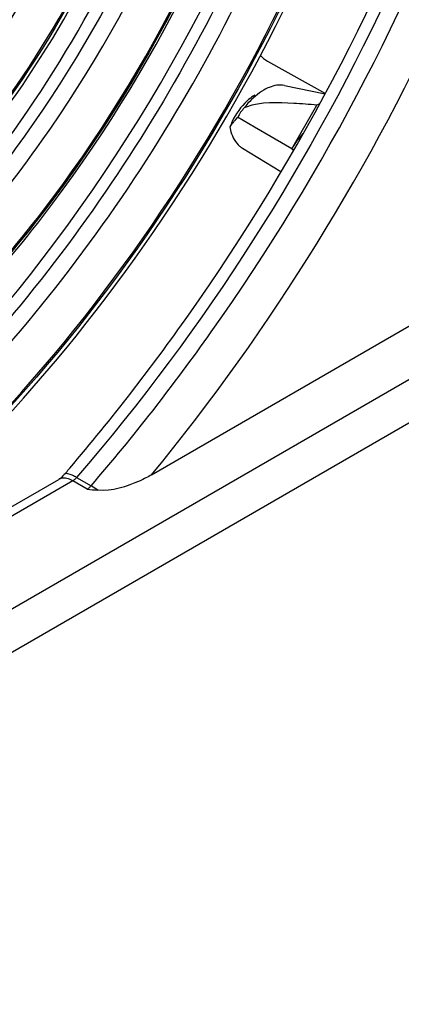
# Model space of a CAD drawing. Header units: inches. Extents: x 0 to 82.7, y 0 to 58.5.
# Tile 58 of 67: x 77.857 to 78.152, y 15.429 to 16.188. Entities that reach past the tile are written whole.
import ezdxf

# ---------------------------------------------------------------- set-up
doc = ezdxf.new("R2010")
doc.units = ezdxf.units.IN
doc.header["$LTSCALE"] = 4.547244
doc.header["$MEASUREMENT"] = 0
doc.layers.get('0').update_dxf_attribs({"linetype": 'CONTINUOUS'})

msp = doc.modelspace()

# ---------------------------------------------------------------- linework, layer by layer
at = {"color": 7, "linetype": 'CONTINUOUS'}
for p, q in [((78.04852, 16.15618), (78.09326, 16.13123)), ((78.06172, 16.13736), (78.09308, 16.13092)), ((78.06729, 16.08838), (78.08678, 16.12213)), ((78.0255, 16.11293), (78.02283, 16.10968)), ((78.03869, 16.10518), (78.0255, 16.11293)), ((78.01963, 16.10535), (78.02044, 16.10158)), ((78.06729, 16.08838), (78.03869, 16.10518)), ((78.0292, 16.08903), (78.05901, 16.07096)), ((78.06885, 16.08743), (78.06729, 16.08838)), ((78.06729, 16.08838), (78.06886, 16.08743)), ((77.9592, 15.83713), (78.28164, 16.02329)), ((76.81393, 15.13482), (78.31723, 16.00274)), ((78.35124, 15.98873), (76.77835, 15.08063)), ((77.89461, 15.84062), (77.89603, 15.84228)), ((77.90133, 15.83505), (77.91246, 15.82862)), ((77.89844, 15.83258), (77.40005, 15.54484)), ((77.40561, 15.55538), (77.88761, 15.83365)), ((77.90957, 15.82615), (77.89844, 15.83258))]:
    msp.add_line(p, q, dxfattribs=at)
for points in [[(77.90133, 15.83505), (77.90103, 15.83471), (77.90072, 15.83438), (77.9004, 15.83407), (77.90008, 15.83378), (77.89976, 15.83351), (77.89943, 15.83325), (77.8991, 15.83301), (77.89877, 15.83278), (77.89844, 15.83258)], [(77.90957, 15.82615), (77.90991, 15.82636), (77.91024, 15.82658), (77.91057, 15.82682), (77.9109, 15.82708), (77.91122, 15.82735), (77.91154, 15.82765), (77.91185, 15.82795), (77.91216, 15.82828), (77.91246, 15.82862)]]:
    msp.add_lwpolyline(points, dxfattribs=at)
for centre, radius, start, end in [((78.0813, 16.08102), 0.064, 138.27653, 142.43436), ((78.05385, 16.10362), 0.03019, 120.02205, 122.5908), ((78.11331, 16.07775), 0.05171, 118.31806, 120.86887), ((78.04173, 16.095), 0.02741, 110.49712, 114.00725), ((78.06642, 16.08852), 0.04973, 154.87477, 160.21424), ((78.03794, 16.10344), 0.01685, 229.85395, 238.76414), ((76.74111, 16.82991), 1.51962, 319.22107, 319.38228), ((77.89126, 15.82731), 0.00732, 107.06178, 119.94277), ((77.93205, 15.986), 0.16139, 261.99737, 264.86419)]:
    msp.add_arc(centre, radius, start, end, dxfattribs=at)
for points, knots in [([(77.93858, 16.4919), (77.93575, 16.43055), (77.90411, 16.30386), (77.84062, 16.19094), (77.8004, 16.13784)], [0, 0, 0, 0, 0.479712, 1, 1, 1, 1]), ([(77.71803, 16.03135), (77.78538, 16.08873), (77.89182, 16.2312), (77.94623, 16.40193), (77.94986, 16.48692)], [0, 0, 0, 0, 0.509822, 1, 1, 1, 1]), ([(77.7345, 15.96455), (77.80476, 16.03137), (77.92253, 16.18821), (77.99464, 16.37077), (78.01405, 16.46493)], [0, 0, 0, 0, 0.502123, 1, 1, 1, 1]), ([(78.02178, 16.46314), (77.99684, 16.33663), (77.91437, 16.15415), (77.75276, 15.9614), (77.6547, 15.88606), (77.60401, 15.85842)], [0, 0, 0, 0, 0.513996, 0.769865, 1, 1, 1, 1]), ([(77.60271, 15.84513), (77.65468, 15.87165), (77.75571, 15.94633), (77.92249, 16.14094), (78.00768, 16.32718), (78.03319, 16.45656)], [0, 0, 0, 0, 0.22832, 0.48405, 1, 1, 1, 1]), ([(77.9803, 16.45058), (77.96831, 16.35), (77.89198, 16.15894), (77.75306, 16.00513), (77.66868, 15.95477)], [0, 0, 0, 0, 0.507571, 1, 1, 1, 1]), ([(77.71348, 15.9866), (77.78668, 16.04229), (77.90541, 16.18865), (77.97021, 16.36584), (77.97983, 16.45678)], [0, 0, 0, 0, 0.50145, 1, 1, 1, 1]), ([(77.72223, 15.98723), (77.79274, 16.04371), (77.90814, 16.1878), (77.97248, 16.36102), (77.98411, 16.45009)], [0, 0, 0, 0, 0.501434, 1, 1, 1, 1]), ([(78.10081, 16.43461), (78.07798, 16.35035), (78.01184, 16.18538), (77.86871, 15.96702), (77.69476, 15.79345), (77.55814, 15.71359), (77.49007, 15.69037)], [0, 0, 0, 0, 0.263483, 0.531734, 0.78293, 1, 1, 1, 1]), ([(77.47624, 15.67611), (77.54621, 15.6959), (77.68841, 15.77268), (77.8696, 15.94713), (78.01935, 16.17072), (78.08838, 16.341), (78.11199, 16.42816)], [0, 0, 0, 0, 0.213894, 0.464541, 0.734362, 1, 1, 1, 1]), ([(77.59002, 15.79594), (77.64553, 15.82124), (77.75425, 15.89548), (77.93661, 16.0957), (78.0317, 16.29044), (78.06383, 16.42715)], [0, 0, 0, 0, 0.226004, 0.479763, 1, 1, 1, 1]), ([(77.48822, 15.69465), (77.55394, 15.71831), (77.68607, 15.797), (77.9154, 16.02528), (78.0397, 16.25556), (78.08796, 16.42007)], [0, 0, 0, 0, 0.216699, 0.468118, 1, 1, 1, 1]), ([(77.58654, 15.80028), (77.64071, 15.82356), (77.74763, 15.89424), (77.92865, 16.08838), (78.02407, 16.27908), (78.05739, 16.41356)], [0, 0, 0, 0, 0.222871, 0.476278, 1, 1, 1, 1]), ([(78.05698, 16.40838), (78.02221, 16.27191), (77.92391, 16.07902), (77.73825, 15.88483), (77.62907, 15.81569), (77.5741, 15.79383)], [0, 0, 0, 0, 0.526059, 0.778999, 1, 1, 1, 1]), ([(77.68356, 15.74341), (77.79193, 15.81952), (77.97998, 16.02397), (78.10028, 16.27246), (78.13854, 16.40614)], [0, 0, 0, 0, 0.487801, 1, 1, 1, 1]), ([(78.13849, 16.40217), (78.0993, 16.26716), (77.9768, 16.01694), (77.78551, 15.81177), (77.6755, 15.73639)], [0, 0, 0, 0, 0.513184, 1, 1, 1, 1]), ([(77.68475, 15.73745), (77.79303, 15.81441), (77.98126, 16.01914), (78.1025, 16.26764), (78.14173, 16.4012)], [0, 0, 0, 0, 0.488311, 1, 1, 1, 1]), ([(77.89603, 15.84228), (77.92841, 15.88015), (78.0512, 16.03879), (78.14551, 16.21966), (78.19552, 16.36181)], [0, 0, 0, 0, 0.248476, 1, 1, 1, 1]), ([(78.2037, 16.35878), (78.18716, 16.31134), (78.11111, 16.12383), (78.0006, 15.95014), (77.90133, 15.83505)], [0, 0, 0, 0, 0.248422, 1, 1, 1, 1]), ([(77.91246, 15.82862), (77.94528, 15.86666), (78.06964, 16.02627), (78.1648, 16.20882), (78.21484, 16.35235)], [0, 0, 0, 0, 0.248421, 1, 1, 1, 1]), ([(77.9592, 15.83713), (78.05186, 15.95), (78.15553, 16.11776), (78.22798, 16.298), (78.24382, 16.34344)], [0, 0, 0, 0, 0.752126, 1, 1, 1, 1]), ([(78.06172, 16.13735), (78.05784, 16.13815), (78.05198, 16.13704), (78.04707, 16.13457), (78.04571, 16.13379)], [0, 0, 0, 0, 0.715694, 1, 1, 1, 1]), ([(78.03759, 16.12906), (78.03593, 16.128), (78.02921, 16.12276), (78.02416, 16.11554), (78.02139, 16.10963)], [0, 0, 0, 0, 0.231251, 1, 1, 1, 1]), ([(77.90133, 15.83505), (77.90024, 15.83567), (77.89759, 15.837), (77.89317, 15.83894), (77.89182, 15.83738)], [0, 0, 0, 0, 0.377363, 1, 1, 1, 1]), ([(77.9592, 15.83713), (77.9563, 15.83545), (77.94339, 15.82905), (77.92871, 15.82426), (77.9176, 15.82525)], [0, 0, 0, 0, 0.230871, 1, 1, 1, 1])]:
    msp.add_open_spline(points, degree=3, knots=knots, dxfattribs=at)
for points in [[(78.04297, 16.16071), (78.04458, 16.15894), (78.04643, 16.15734), (78.04852, 16.15618)], [(78.04571, 16.13379), (78.04113, 16.13114), (78.03706, 16.12756), (78.03354, 16.12361)], [(78.06883, 16.12352), (78.05658, 16.12416), (78.04362, 16.12498), (78.03213, 16.12067)], [(78.08678, 16.12213), (78.08081, 16.12272), (78.07482, 16.12321), (78.06883, 16.12352)], [(78.03058, 16.12004), (78.02872, 16.11785), (78.02678, 16.11556), (78.02586, 16.11284)], [(78.02271, 16.10961), (78.02167, 16.10831), (78.02047, 16.10705), (78.01989, 16.1055)], [(78.02044, 16.10158), (78.02159, 16.09745), (78.0238, 16.09332), (78.02708, 16.09056)], [(78.07598, 16.10026), (78.07265, 16.09665), (78.06974, 16.09263), (78.06729, 16.08838)], [(77.89182, 15.83738), (77.89085, 15.83625), (77.88788, 15.83307), (77.88845, 15.83445)], [(77.89844, 15.83258), (77.8957, 15.83416), (77.89214, 15.83524), (77.88912, 15.83431)], [(77.9176, 15.82525), (77.91606, 15.82638), (77.91454, 15.82764), (77.91274, 15.82829)]]:
    msp.add_open_spline(points, degree=3, dxfattribs=at)

doc.saveas('drawing.dxf')
